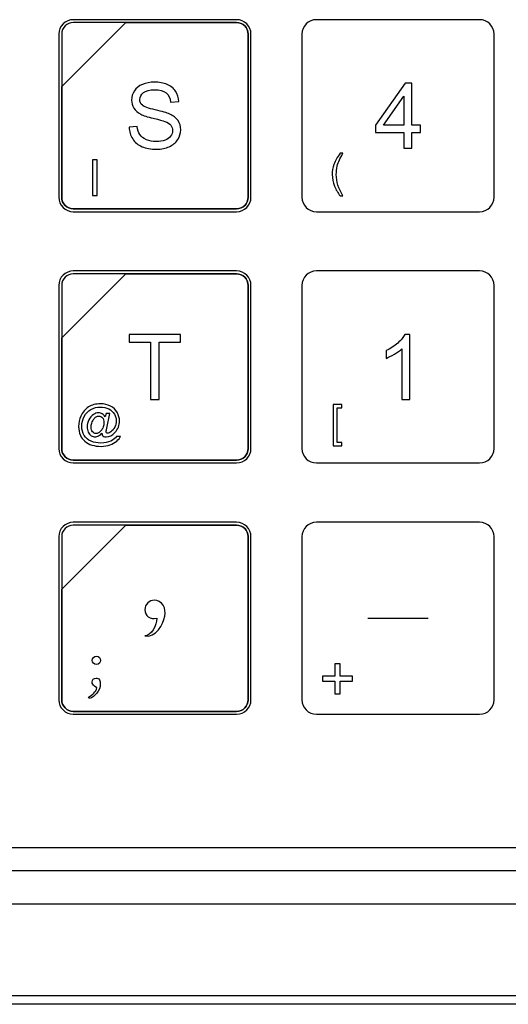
# Model space of a CAD drawing. Header units: millimetres. Extents: x 7320 to 8980, y -2461 to -1618.
# Tile 50 of 92: x 7467 to 7505, y -2092 to -2015. Entities that reach past the tile are written whole.
import ezdxf

# ---------------------------------------------------------------- set-up
doc = ezdxf.new("R2010")
doc.units = ezdxf.units.MM
doc.header["$LTSCALE"] = 3

msp = doc.modelspace()

# ---------------------------------------------------------------- linework, layer by layer
at = {"linetype": 'Continuous', "lineweight": 30}
for p, q in [((7405.899, -2079.73), (7624.896, -2079.73)), ((7404.111, -2081.518), (7626.684, -2081.518)), ((7400.397, -2084.118), (7630.397, -2084.118))]:
    msp.add_line(p, q, dxfattribs=at)
at = {"linetype": 'Continuous', "lineweight": 30, "flags": 128}
msp.add_lwpolyline([(7393.291, -2091.232), (7393.291, -2091.232), (7395.291, -2091.232), (7403.291, -2091.232), (7435.291, -2091.233), (7563.291, -2091.234), (7576.884, -2091.234), (7626.036, -2091.232), (7637.504, -2091.232), (7637.504, -2091.232)], dxfattribs=at)
at = {"linetype": 'Continuous', "lineweight": 30}
for points, knots in [([(7471.228, -2015.317), (7471.228, -2015.317), (7483.926, -2015.317), (7483.926, -2015.317), (7483.926, -2015.317), (7484.542, -2015.317), (7485.046, -2015.821), (7485.046, -2016.437), (7485.046, -2016.437), (7485.046, -2016.437), (7485.046, -2029.135), (7485.046, -2029.135), (7485.046, -2029.135), (7485.046, -2029.751), (7484.542, -2030.256), (7483.926, -2030.256), (7483.926, -2030.256), (7483.926, -2030.256), (7471.228, -2030.256), (7471.228, -2030.256), (7471.228, -2030.256), (7470.612, -2030.256), (7470.108, -2029.751), (7470.108, -2029.135), (7470.108, -2029.135), (7470.108, -2029.135), (7470.108, -2016.437), (7470.108, -2016.437), (7470.108, -2016.437), (7470.108, -2015.821), (7470.612, -2015.317), (7471.228, -2015.317)], [0, 0, 0, 0, 0.111111, 0.111111, 0.111111, 0.111111, 0.222222, 0.222222, 0.222222, 0.222222, 0.333333, 0.333333, 0.333333, 0.333333, 0.444444, 0.444444, 0.444444, 0.444444, 0.555556, 0.555556, 0.555556, 0.555556, 0.666667, 0.666667, 0.666667, 0.666667, 0.777778, 0.777778, 0.777778, 0.777778, 1, 1, 1, 1]), ([(7471.228, -2015.541), (7471.228, -2015.541), (7475.316, -2015.541), (7475.316, -2015.541), (7475.316, -2015.541), (7475.316, -2015.541), (7470.332, -2020.524), (7470.332, -2020.524), (7470.332, -2020.524), (7470.332, -2020.524), (7470.332, -2016.437), (7470.332, -2016.437), (7470.332, -2016.437), (7470.332, -2015.944), (7470.735, -2015.541), (7471.228, -2015.541)], [0, 0, 0, 0, 0.2, 0.2, 0.2, 0.2, 0.4, 0.4, 0.4, 0.4, 0.6, 0.6, 0.6, 0.6, 1, 1, 1, 1]), ([(7475.316, -2015.541), (7475.316, -2015.541), (7475.329, -2015.541), (7475.329, -2015.541), (7475.329, -2015.541), (7475.329, -2015.541), (7483.926, -2015.541), (7483.926, -2015.541), (7483.926, -2015.541), (7484.419, -2015.541), (7484.822, -2015.944), (7484.822, -2016.437), (7484.822, -2016.437), (7484.822, -2016.437), (7484.822, -2029.135), (7484.822, -2029.135), (7484.822, -2029.135), (7484.822, -2029.628), (7484.419, -2030.031), (7483.926, -2030.031), (7483.926, -2030.031), (7483.926, -2030.031), (7471.228, -2030.031), (7471.228, -2030.031), (7471.228, -2030.031), (7470.735, -2030.031), (7470.332, -2029.628), (7470.332, -2029.135), (7470.332, -2029.135), (7470.332, -2029.135), (7470.332, -2020.62), (7470.332, -2020.62), (7470.332, -2020.62), (7470.332, -2020.62), (7470.332, -2020.524), (7470.332, -2020.524), (7470.332, -2020.524), (7470.332, -2020.524), (7475.316, -2015.541), (7475.316, -2015.541)], [0, 0, 0, 0, 0.090909, 0.090909, 0.090909, 0.090909, 0.181818, 0.181818, 0.181818, 0.181818, 0.272727, 0.272727, 0.272727, 0.272727, 0.363636, 0.363636, 0.363636, 0.363636, 0.454545, 0.454545, 0.454545, 0.454545, 0.545455, 0.545455, 0.545455, 0.545455, 0.636364, 0.636364, 0.636364, 0.636364, 0.727273, 0.727273, 0.727273, 0.727273, 0.818182, 0.818182, 0.818182, 0.818182, 1, 1, 1, 1]), ([(7484.822, -2029.135), (7484.822, -2029.135), (7484.822, -2016.437), (7484.822, -2016.437), (7484.822, -2016.437), (7484.822, -2015.944), (7484.419, -2015.541), (7483.926, -2015.541), (7483.926, -2015.541), (7483.926, -2015.541), (7475.329, -2015.541), (7475.329, -2015.541), (7475.329, -2015.541), (7475.329, -2015.541), (7475.316, -2015.541), (7475.316, -2015.541), (7475.316, -2015.541), (7475.316, -2015.541), (7470.332, -2020.524), (7470.332, -2020.524), (7470.332, -2020.524), (7470.332, -2020.524), (7470.332, -2020.62), (7470.332, -2020.62), (7470.332, -2020.62), (7470.332, -2020.62), (7470.332, -2029.135), (7470.332, -2029.135), (7470.332, -2029.135), (7470.332, -2029.628), (7470.735, -2030.031), (7471.228, -2030.031), (7471.228, -2030.031), (7471.228, -2030.031), (7483.926, -2030.031), (7483.926, -2030.031), (7483.926, -2030.031), (7484.419, -2030.031), (7484.822, -2029.628), (7484.822, -2029.135)], [0, 0, 0, 0, 0.090909, 0.090909, 0.090909, 0.090909, 0.181818, 0.181818, 0.181818, 0.181818, 0.272727, 0.272727, 0.272727, 0.272727, 0.363636, 0.363636, 0.363636, 0.363636, 0.454545, 0.454545, 0.454545, 0.454545, 0.545455, 0.545455, 0.545455, 0.545455, 0.636364, 0.636364, 0.636364, 0.636364, 0.727273, 0.727273, 0.727273, 0.727273, 0.818182, 0.818182, 0.818182, 0.818182, 1, 1, 1, 1]), ([(7490.128, -2015.317), (7490.128, -2015.317), (7502.826, -2015.317), (7502.826, -2015.317), (7502.826, -2015.317), (7503.442, -2015.317), (7503.946, -2015.821), (7503.946, -2016.437), (7503.946, -2016.437), (7503.946, -2016.437), (7503.946, -2029.135), (7503.946, -2029.135), (7503.946, -2029.135), (7503.946, -2029.751), (7503.442, -2030.256), (7502.826, -2030.256), (7502.826, -2030.256), (7502.826, -2030.256), (7490.128, -2030.256), (7490.128, -2030.256), (7490.128, -2030.256), (7489.512, -2030.256), (7489.008, -2029.751), (7489.008, -2029.135), (7489.008, -2029.135), (7489.008, -2029.135), (7489.008, -2016.437), (7489.008, -2016.437), (7489.008, -2016.437), (7489.008, -2015.821), (7489.512, -2015.317), (7490.128, -2015.317)], [0, 0, 0, 0, 0.111111, 0.111111, 0.111111, 0.111111, 0.222222, 0.222222, 0.222222, 0.222222, 0.333333, 0.333333, 0.333333, 0.333333, 0.444444, 0.444444, 0.444444, 0.444444, 0.555556, 0.555556, 0.555556, 0.555556, 0.666667, 0.666667, 0.666667, 0.666667, 0.777778, 0.777778, 0.777778, 0.777778, 1, 1, 1, 1]), ([(7475.57, -2023.689), (7475.57, -2023.689), (7476.198, -2023.633), (7476.198, -2023.633), (7476.198, -2023.633), (7476.227, -2023.887), (7476.296, -2024.095), (7476.406, -2024.259), (7476.406, -2024.259), (7476.515, -2024.421), (7476.684, -2024.552), (7476.914, -2024.654), (7476.914, -2024.654), (7477.143, -2024.754), (7477.402, -2024.804), (7477.689, -2024.804), (7477.689, -2024.804), (7477.944, -2024.804), (7478.168, -2024.767), (7478.364, -2024.69), (7478.364, -2024.69), (7478.559, -2024.614), (7478.703, -2024.509), (7478.799, -2024.376), (7478.799, -2024.376), (7478.894, -2024.243), (7478.942, -2024.099), (7478.942, -2023.943), (7478.942, -2023.943), (7478.942, -2023.786), (7478.896, -2023.648), (7478.805, -2023.529), (7478.805, -2023.529), (7478.713, -2023.412), (7478.561, -2023.313), (7478.35, -2023.232), (7478.35, -2023.232), (7478.214, -2023.18), (7477.914, -2023.098), (7477.45, -2022.986), (7477.45, -2022.986), (7476.985, -2022.874), (7476.661, -2022.77), (7476.475, -2022.671), (7476.475, -2022.671), (7476.234, -2022.544), (7476.055, -2022.386), (7475.938, -2022.199), (7475.938, -2022.199), (7475.819, -2022.012), (7475.76, -2021.802), (7475.76, -2021.57), (7475.76, -2021.57), (7475.76, -2021.314), (7475.833, -2021.075), (7475.978, -2020.854), (7475.978, -2020.854), (7476.122, -2020.632), (7476.333, -2020.464), (7476.611, -2020.349), (7476.611, -2020.349), (7476.889, -2020.233), (7477.198, -2020.176), (7477.538, -2020.176), (7477.538, -2020.176), (7477.912, -2020.176), (7478.243, -2020.236), (7478.528, -2020.357), (7478.528, -2020.357), (7478.814, -2020.477), (7479.034, -2020.654), (7479.188, -2020.889), (7479.188, -2020.889), (7479.342, -2021.123), (7479.424, -2021.389), (7479.436, -2021.686), (7479.436, -2021.686), (7479.436, -2021.686), (7478.794, -2021.735), (7478.794, -2021.735), (7478.794, -2021.735), (7478.76, -2021.416), (7478.643, -2021.175), (7478.445, -2021.013), (7478.445, -2021.013), (7478.246, -2020.849), (7477.952, -2020.768), (7477.564, -2020.768), (7477.564, -2020.768), (7477.159, -2020.768), (7476.864, -2020.842), (7476.68, -2020.991), (7476.68, -2020.991), (7476.495, -2021.139), (7476.402, -2021.318), (7476.402, -2021.527), (7476.402, -2021.527), (7476.402, -2021.708), (7476.468, -2021.857), (7476.599, -2021.975), (7476.599, -2021.975), (7476.728, -2022.091), (7477.063, -2022.212), (7477.606, -2022.335), (7477.606, -2022.335), (7478.15, -2022.458), (7478.522, -2022.565), (7478.725, -2022.657), (7478.725, -2022.657), (7479.017, -2022.792), (7479.235, -2022.963), (7479.375, -2023.171), (7479.375, -2023.171), (7479.515, -2023.378), (7479.584, -2023.616), (7479.584, -2023.887), (7479.584, -2023.887), (7479.584, -2024.156), (7479.508, -2024.408), (7479.354, -2024.645), (7479.354, -2024.645), (7479.2, -2024.883), (7478.98, -2025.068), (7478.692, -2025.199), (7478.692, -2025.199), (7478.404, -2025.331), (7478.08, -2025.397), (7477.719, -2025.397), (7477.719, -2025.397), (7477.263, -2025.397), (7476.881, -2025.33), (7476.573, -2025.197), (7476.573, -2025.197), (7476.263, -2025.064), (7476.022, -2024.864), (7475.847, -2024.596), (7475.847, -2024.596), (7475.671, -2024.329), (7475.579, -2024.027), (7475.57, -2023.689)], [0, 0, 0, 0, 0.027778, 0.027778, 0.027778, 0.027778, 0.055556, 0.055556, 0.055556, 0.055556, 0.083333, 0.083333, 0.083333, 0.083333, 0.111111, 0.111111, 0.111111, 0.111111, 0.138889, 0.138889, 0.138889, 0.138889, 0.166667, 0.166667, 0.166667, 0.166667, 0.194444, 0.194444, 0.194444, 0.194444, 0.222222, 0.222222, 0.222222, 0.222222, 0.25, 0.25, 0.25, 0.25, 0.277778, 0.277778, 0.277778, 0.277778, 0.305556, 0.305556, 0.305556, 0.305556, 0.333333, 0.333333, 0.333333, 0.333333, 0.361111, 0.361111, 0.361111, 0.361111, 0.388889, 0.388889, 0.388889, 0.388889, 0.416667, 0.416667, 0.416667, 0.416667, 0.444444, 0.444444, 0.444444, 0.444444, 0.472222, 0.472222, 0.472222, 0.472222, 0.5, 0.5, 0.5, 0.5, 0.527778, 0.527778, 0.527778, 0.527778, 0.555556, 0.555556, 0.555556, 0.555556, 0.583333, 0.583333, 0.583333, 0.583333, 0.611111, 0.611111, 0.611111, 0.611111, 0.638889, 0.638889, 0.638889, 0.638889, 0.666667, 0.666667, 0.666667, 0.666667, 0.694444, 0.694444, 0.694444, 0.694444, 0.722222, 0.722222, 0.722222, 0.722222, 0.75, 0.75, 0.75, 0.75, 0.777778, 0.777778, 0.777778, 0.777778, 0.805556, 0.805556, 0.805556, 0.805556, 0.833333, 0.833333, 0.833333, 0.833333, 0.861111, 0.861111, 0.861111, 0.861111, 0.888889, 0.888889, 0.888889, 0.888889, 0.916667, 0.916667, 0.916667, 0.916667, 0.944444, 0.944444, 0.944444, 0.944444, 1, 1, 1, 1]), ([(7496.922, -2025.312), (7496.922, -2025.312), (7496.922, -2024.106), (7496.922, -2024.106), (7496.922, -2024.106), (7496.922, -2024.106), (7494.727, -2024.106), (7494.727, -2024.106), (7494.727, -2024.106), (7494.727, -2024.106), (7494.727, -2023.534), (7494.727, -2023.534), (7494.727, -2023.534), (7494.727, -2023.534), (7497.034, -2020.26), (7497.034, -2020.26), (7497.034, -2020.26), (7497.034, -2020.26), (7497.542, -2020.26), (7497.542, -2020.26), (7497.542, -2020.26), (7497.542, -2020.26), (7497.542, -2023.534), (7497.542, -2023.534), (7497.542, -2023.534), (7497.542, -2023.534), (7498.227, -2023.534), (7498.227, -2023.534), (7498.227, -2023.534), (7498.227, -2023.534), (7498.227, -2024.106), (7498.227, -2024.106), (7498.227, -2024.106), (7498.227, -2024.106), (7497.542, -2024.106), (7497.542, -2024.106), (7497.542, -2024.106), (7497.542, -2024.106), (7497.542, -2025.312), (7497.542, -2025.312), (7497.542, -2025.312), (7497.542, -2025.312), (7496.922, -2025.312), (7496.922, -2025.312)], [0, 0, 0, 0, 0.083333, 0.083333, 0.083333, 0.083333, 0.166667, 0.166667, 0.166667, 0.166667, 0.25, 0.25, 0.25, 0.25, 0.333333, 0.333333, 0.333333, 0.333333, 0.416667, 0.416667, 0.416667, 0.416667, 0.5, 0.5, 0.5, 0.5, 0.583333, 0.583333, 0.583333, 0.583333, 0.666667, 0.666667, 0.666667, 0.666667, 0.75, 0.75, 0.75, 0.75, 0.833333, 0.833333, 0.833333, 0.833333, 1, 1, 1, 1]), ([(7496.922, -2023.534), (7496.922, -2023.534), (7496.922, -2021.261), (7496.922, -2021.261), (7496.922, -2021.261), (7496.922, -2021.261), (7495.338, -2023.534), (7495.338, -2023.534), (7495.338, -2023.534), (7495.338, -2023.534), (7496.922, -2023.534), (7496.922, -2023.534)], [0, 0, 0, 0, 0.25, 0.25, 0.25, 0.25, 0.5, 0.5, 0.5, 0.5, 1, 1, 1, 1]), ([(7472.73, -2028.997), (7472.73, -2028.997), (7472.73, -2026.218), (7472.73, -2026.218), (7472.73, -2026.218), (7472.73, -2026.218), (7473.098, -2026.218), (7473.098, -2026.218), (7473.098, -2026.218), (7473.098, -2026.218), (7473.098, -2028.997), (7473.098, -2028.997), (7473.098, -2028.997), (7473.098, -2028.997), (7472.73, -2028.997), (7472.73, -2028.997)], [0, 0, 0, 0, 0.2, 0.2, 0.2, 0.2, 0.4, 0.4, 0.4, 0.4, 0.6, 0.6, 0.6, 0.6, 1, 1, 1, 1]), ([(7491.97, -2029.02), (7491.8, -2028.804), (7491.655, -2028.552), (7491.537, -2028.262), (7491.537, -2028.262), (7491.419, -2027.973), (7491.36, -2027.673), (7491.36, -2027.363), (7491.36, -2027.363), (7491.36, -2027.09), (7491.404, -2026.828), (7491.492, -2026.578), (7491.492, -2026.578), (7491.596, -2026.288), (7491.755, -2025.999), (7491.97, -2025.711), (7491.97, -2025.711), (7491.97, -2025.711), (7492.193, -2025.711), (7492.193, -2025.711), (7492.193, -2025.711), (7492.054, -2025.949), (7491.962, -2026.12), (7491.917, -2026.222), (7491.917, -2026.222), (7491.847, -2026.38), (7491.792, -2026.545), (7491.752, -2026.718), (7491.752, -2026.718), (7491.702, -2026.932), (7491.678, -2027.148), (7491.678, -2027.365), (7491.678, -2027.365), (7491.678, -2027.917), (7491.849, -2028.469), (7492.193, -2029.02), (7492.193, -2029.02), (7492.193, -2029.02), (7491.97, -2029.02), (7491.97, -2029.02)], [0, 0, 0, 0, 0.090909, 0.090909, 0.090909, 0.090909, 0.181818, 0.181818, 0.181818, 0.181818, 0.272727, 0.272727, 0.272727, 0.272727, 0.363636, 0.363636, 0.363636, 0.363636, 0.454545, 0.454545, 0.454545, 0.454545, 0.545455, 0.545455, 0.545455, 0.545455, 0.636364, 0.636364, 0.636364, 0.636364, 0.727273, 0.727273, 0.727273, 0.727273, 0.818182, 0.818182, 0.818182, 0.818182, 1, 1, 1, 1]), ([(7471.228, -2034.867), (7471.228, -2034.867), (7483.926, -2034.867), (7483.926, -2034.867), (7483.926, -2034.867), (7484.542, -2034.867), (7485.046, -2035.371), (7485.046, -2035.987), (7485.046, -2035.987), (7485.046, -2035.987), (7485.046, -2048.685), (7485.046, -2048.685), (7485.046, -2048.685), (7485.046, -2049.301), (7484.542, -2049.805), (7483.926, -2049.805), (7483.926, -2049.805), (7483.926, -2049.805), (7471.228, -2049.805), (7471.228, -2049.805), (7471.228, -2049.805), (7470.612, -2049.805), (7470.108, -2049.301), (7470.108, -2048.685), (7470.108, -2048.685), (7470.108, -2048.685), (7470.108, -2035.987), (7470.108, -2035.987), (7470.108, -2035.987), (7470.108, -2035.371), (7470.612, -2034.867), (7471.228, -2034.867)], [0, 0, 0, 0, 0.111111, 0.111111, 0.111111, 0.111111, 0.222222, 0.222222, 0.222222, 0.222222, 0.333333, 0.333333, 0.333333, 0.333333, 0.444444, 0.444444, 0.444444, 0.444444, 0.555556, 0.555556, 0.555556, 0.555556, 0.666667, 0.666667, 0.666667, 0.666667, 0.777778, 0.777778, 0.777778, 0.777778, 1, 1, 1, 1]), ([(7471.228, -2035.091), (7471.228, -2035.091), (7475.316, -2035.091), (7475.316, -2035.091), (7475.316, -2035.091), (7475.316, -2035.091), (7470.332, -2040.074), (7470.332, -2040.074), (7470.332, -2040.074), (7470.332, -2040.074), (7470.332, -2035.987), (7470.332, -2035.987), (7470.332, -2035.987), (7470.332, -2035.494), (7470.735, -2035.091), (7471.228, -2035.091)], [0, 0, 0, 0, 0.2, 0.2, 0.2, 0.2, 0.4, 0.4, 0.4, 0.4, 0.6, 0.6, 0.6, 0.6, 1, 1, 1, 1]), ([(7475.316, -2035.091), (7475.316, -2035.091), (7475.329, -2035.091), (7475.329, -2035.091), (7475.329, -2035.091), (7475.329, -2035.091), (7483.926, -2035.091), (7483.926, -2035.091), (7483.926, -2035.091), (7484.419, -2035.091), (7484.822, -2035.494), (7484.822, -2035.987), (7484.822, -2035.987), (7484.822, -2035.987), (7484.822, -2048.685), (7484.822, -2048.685), (7484.822, -2048.685), (7484.822, -2049.178), (7484.419, -2049.581), (7483.926, -2049.581), (7483.926, -2049.581), (7483.926, -2049.581), (7471.228, -2049.581), (7471.228, -2049.581), (7471.228, -2049.581), (7470.735, -2049.581), (7470.332, -2049.178), (7470.332, -2048.685), (7470.332, -2048.685), (7470.332, -2048.685), (7470.332, -2040.17), (7470.332, -2040.17), (7470.332, -2040.17), (7470.332, -2040.17), (7470.332, -2040.074), (7470.332, -2040.074), (7470.332, -2040.074), (7470.332, -2040.074), (7475.316, -2035.091), (7475.316, -2035.091)], [0, 0, 0, 0, 0.090909, 0.090909, 0.090909, 0.090909, 0.181818, 0.181818, 0.181818, 0.181818, 0.272727, 0.272727, 0.272727, 0.272727, 0.363636, 0.363636, 0.363636, 0.363636, 0.454545, 0.454545, 0.454545, 0.454545, 0.545455, 0.545455, 0.545455, 0.545455, 0.636364, 0.636364, 0.636364, 0.636364, 0.727273, 0.727273, 0.727273, 0.727273, 0.818182, 0.818182, 0.818182, 0.818182, 1, 1, 1, 1]), ([(7484.822, -2048.685), (7484.822, -2048.685), (7484.822, -2035.987), (7484.822, -2035.987), (7484.822, -2035.987), (7484.822, -2035.494), (7484.419, -2035.091), (7483.926, -2035.091), (7483.926, -2035.091), (7483.926, -2035.091), (7475.329, -2035.091), (7475.329, -2035.091), (7475.329, -2035.091), (7475.329, -2035.091), (7475.316, -2035.091), (7475.316, -2035.091), (7475.316, -2035.091), (7475.316, -2035.091), (7470.332, -2040.074), (7470.332, -2040.074), (7470.332, -2040.074), (7470.332, -2040.074), (7470.332, -2040.17), (7470.332, -2040.17), (7470.332, -2040.17), (7470.332, -2040.17), (7470.332, -2048.685), (7470.332, -2048.685), (7470.332, -2048.685), (7470.332, -2049.178), (7470.735, -2049.581), (7471.228, -2049.581), (7471.228, -2049.581), (7471.228, -2049.581), (7483.926, -2049.581), (7483.926, -2049.581), (7483.926, -2049.581), (7484.419, -2049.581), (7484.822, -2049.178), (7484.822, -2048.685)], [0, 0, 0, 0, 0.090909, 0.090909, 0.090909, 0.090909, 0.181818, 0.181818, 0.181818, 0.181818, 0.272727, 0.272727, 0.272727, 0.272727, 0.363636, 0.363636, 0.363636, 0.363636, 0.454545, 0.454545, 0.454545, 0.454545, 0.545455, 0.545455, 0.545455, 0.545455, 0.636364, 0.636364, 0.636364, 0.636364, 0.727273, 0.727273, 0.727273, 0.727273, 0.818182, 0.818182, 0.818182, 0.818182, 1, 1, 1, 1]), ([(7490.128, -2034.867), (7490.128, -2034.867), (7502.826, -2034.867), (7502.826, -2034.867), (7502.826, -2034.867), (7503.442, -2034.867), (7503.946, -2035.371), (7503.946, -2035.987), (7503.946, -2035.987), (7503.946, -2035.987), (7503.946, -2048.685), (7503.946, -2048.685), (7503.946, -2048.685), (7503.946, -2049.301), (7503.442, -2049.805), (7502.826, -2049.805), (7502.826, -2049.805), (7502.826, -2049.805), (7490.128, -2049.805), (7490.128, -2049.805), (7490.128, -2049.805), (7489.512, -2049.805), (7489.008, -2049.301), (7489.008, -2048.685), (7489.008, -2048.685), (7489.008, -2048.685), (7489.008, -2035.987), (7489.008, -2035.987), (7489.008, -2035.987), (7489.008, -2035.371), (7489.512, -2034.867), (7490.128, -2034.867)], [0, 0, 0, 0, 0.111111, 0.111111, 0.111111, 0.111111, 0.222222, 0.222222, 0.222222, 0.222222, 0.333333, 0.333333, 0.333333, 0.333333, 0.444444, 0.444444, 0.444444, 0.444444, 0.555556, 0.555556, 0.555556, 0.555556, 0.666667, 0.666667, 0.666667, 0.666667, 0.777778, 0.777778, 0.777778, 0.777778, 1, 1, 1, 1]), ([(7477.242, -2044.862), (7477.242, -2044.862), (7477.242, -2040.403), (7477.242, -2040.403), (7477.242, -2040.403), (7477.242, -2040.403), (7475.577, -2040.403), (7475.577, -2040.403), (7475.577, -2040.403), (7475.577, -2040.403), (7475.577, -2039.81), (7475.577, -2039.81), (7475.577, -2039.81), (7475.577, -2039.81), (7479.577, -2039.81), (7479.577, -2039.81), (7479.577, -2039.81), (7479.577, -2039.81), (7479.577, -2040.403), (7479.577, -2040.403), (7479.577, -2040.403), (7479.577, -2040.403), (7477.912, -2040.403), (7477.912, -2040.403), (7477.912, -2040.403), (7477.912, -2040.403), (7477.912, -2044.862), (7477.912, -2044.862), (7477.912, -2044.862), (7477.912, -2044.862), (7477.242, -2044.862), (7477.242, -2044.862)], [0, 0, 0, 0, 0.111111, 0.111111, 0.111111, 0.111111, 0.222222, 0.222222, 0.222222, 0.222222, 0.333333, 0.333333, 0.333333, 0.333333, 0.444444, 0.444444, 0.444444, 0.444444, 0.555556, 0.555556, 0.555556, 0.555556, 0.666667, 0.666667, 0.666667, 0.666667, 0.777778, 0.777778, 0.777778, 0.777778, 1, 1, 1, 1]), ([(7497.408, -2044.873), (7497.408, -2044.873), (7496.787, -2044.873), (7496.787, -2044.873), (7496.787, -2044.873), (7496.787, -2044.873), (7496.787, -2040.919), (7496.787, -2040.919), (7496.787, -2040.919), (7496.638, -2041.063), (7496.442, -2041.205), (7496.199, -2041.347), (7496.199, -2041.347), (7495.957, -2041.49), (7495.739, -2041.597), (7495.546, -2041.667), (7495.546, -2041.667), (7495.546, -2041.667), (7495.546, -2041.067), (7495.546, -2041.067), (7495.546, -2041.067), (7495.893, -2040.905), (7496.196, -2040.708), (7496.456, -2040.475), (7496.456, -2040.475), (7496.716, -2040.243), (7496.9, -2040.018), (7497.009, -2039.8), (7497.009, -2039.8), (7497.009, -2039.8), (7497.408, -2039.8), (7497.408, -2039.8), (7497.408, -2039.8), (7497.408, -2039.8), (7497.408, -2044.873), (7497.408, -2044.873)], [0, 0, 0, 0, 0.1, 0.1, 0.1, 0.1, 0.2, 0.2, 0.2, 0.2, 0.3, 0.3, 0.3, 0.3, 0.4, 0.4, 0.4, 0.4, 0.5, 0.5, 0.5, 0.5, 0.6, 0.6, 0.6, 0.6, 0.7, 0.7, 0.7, 0.7, 0.8, 0.8, 0.8, 0.8, 1, 1, 1, 1]), ([(7473.455, -2047.488), (7473.38, -2047.575), (7473.296, -2047.644), (7473.203, -2047.697), (7473.203, -2047.697), (7473.111, -2047.749), (7473.018, -2047.775), (7472.925, -2047.775), (7472.925, -2047.775), (7472.823, -2047.775), (7472.724, -2047.745), (7472.627, -2047.685), (7472.627, -2047.685), (7472.53, -2047.625), (7472.452, -2047.534), (7472.391, -2047.41), (7472.391, -2047.41), (7472.331, -2047.286), (7472.301, -2047.149), (7472.301, -2047.001), (7472.301, -2047.001), (7472.301, -2046.818), (7472.348, -2046.635), (7472.441, -2046.452), (7472.441, -2046.452), (7472.535, -2046.269), (7472.651, -2046.131), (7472.79, -2046.039), (7472.79, -2046.039), (7472.929, -2045.947), (7473.064, -2045.902), (7473.195, -2045.902), (7473.195, -2045.902), (7473.295, -2045.902), (7473.39, -2045.927), (7473.481, -2045.98), (7473.481, -2045.98), (7473.572, -2046.032), (7473.65, -2046.112), (7473.715, -2046.218), (7473.715, -2046.218), (7473.715, -2046.218), (7473.776, -2045.951), (7473.776, -2045.951), (7473.776, -2045.951), (7473.776, -2045.951), (7474.082, -2045.951), (7474.082, -2045.951), (7474.082, -2045.951), (7474.082, -2045.951), (7473.834, -2047.108), (7473.834, -2047.108), (7473.834, -2047.108), (7473.8, -2047.269), (7473.783, -2047.358), (7473.783, -2047.375), (7473.783, -2047.375), (7473.783, -2047.406), (7473.794, -2047.433), (7473.818, -2047.456), (7473.818, -2047.456), (7473.841, -2047.478), (7473.87, -2047.489), (7473.903, -2047.489), (7473.903, -2047.489), (7473.964, -2047.489), (7474.044, -2047.454), (7474.143, -2047.384), (7474.143, -2047.384), (7474.274, -2047.293), (7474.378, -2047.17), (7474.455, -2047.015), (7474.455, -2047.015), (7474.531, -2046.861), (7474.569, -2046.702), (7474.569, -2046.538), (7474.569, -2046.538), (7474.569, -2046.347), (7474.52, -2046.168), (7474.422, -2046.002), (7474.422, -2046.002), (7474.324, -2045.836), (7474.177, -2045.703), (7473.981, -2045.603), (7473.981, -2045.603), (7473.787, -2045.504), (7473.571, -2045.454), (7473.335, -2045.454), (7473.335, -2045.454), (7473.066, -2045.454), (7472.82, -2045.516), (7472.597, -2045.642), (7472.597, -2045.642), (7472.374, -2045.768), (7472.202, -2045.947), (7472.079, -2046.182), (7472.079, -2046.182), (7471.956, -2046.417), (7471.895, -2046.668), (7471.895, -2046.937), (7471.895, -2046.937), (7471.895, -2047.218), (7471.956, -2047.46), (7472.079, -2047.662), (7472.079, -2047.662), (7472.202, -2047.866), (7472.379, -2048.016), (7472.61, -2048.113), (7472.61, -2048.113), (7472.842, -2048.21), (7473.098, -2048.258), (7473.38, -2048.258), (7473.38, -2048.258), (7473.681, -2048.258), (7473.934, -2048.208), (7474.137, -2048.106), (7474.137, -2048.106), (7474.341, -2048.005), (7474.493, -2047.881), (7474.594, -2047.736), (7474.594, -2047.736), (7474.594, -2047.736), (7474.904, -2047.736), (7474.904, -2047.736), (7474.904, -2047.736), (7474.846, -2047.857), (7474.745, -2047.98), (7474.603, -2048.105), (7474.603, -2048.105), (7474.46, -2048.23), (7474.291, -2048.33), (7474.095, -2048.403), (7474.095, -2048.403), (7473.898, -2048.476), (7473.661, -2048.512), (7473.385, -2048.512), (7473.385, -2048.512), (7473.13, -2048.512), (7472.895, -2048.479), (7472.68, -2048.414), (7472.68, -2048.414), (7472.464, -2048.349), (7472.28, -2048.25), (7472.129, -2048.119), (7472.129, -2048.119), (7471.977, -2047.988), (7471.863, -2047.837), (7471.786, -2047.666), (7471.786, -2047.666), (7471.689, -2047.449), (7471.641, -2047.215), (7471.641, -2046.964), (7471.641, -2046.964), (7471.641, -2046.685), (7471.699, -2046.418), (7471.814, -2046.164), (7471.814, -2046.164), (7471.954, -2045.854), (7472.153, -2045.616), (7472.411, -2045.451), (7472.411, -2045.451), (7472.67, -2045.285), (7472.982, -2045.203), (7473.35, -2045.203), (7473.35, -2045.203), (7473.636, -2045.203), (7473.892, -2045.261), (7474.119, -2045.378), (7474.119, -2045.378), (7474.346, -2045.494), (7474.525, -2045.668), (7474.656, -2045.898), (7474.656, -2045.898), (7474.767, -2046.096), (7474.823, -2046.312), (7474.823, -2046.545), (7474.823, -2046.545), (7474.823, -2046.878), (7474.706, -2047.173), (7474.472, -2047.431), (7474.472, -2047.431), (7474.263, -2047.662), (7474.035, -2047.778), (7473.787, -2047.778), (7473.787, -2047.778), (7473.707, -2047.778), (7473.644, -2047.766), (7473.595, -2047.742), (7473.595, -2047.742), (7473.546, -2047.718), (7473.51, -2047.683), (7473.487, -2047.638), (7473.487, -2047.638), (7473.472, -2047.609), (7473.462, -2047.559), (7473.455, -2047.488)], [0, 0, 0, 0, 0.02, 0.02, 0.02, 0.02, 0.04, 0.04, 0.04, 0.04, 0.06, 0.06, 0.06, 0.06, 0.08, 0.08, 0.08, 0.08, 0.1, 0.1, 0.1, 0.1, 0.12, 0.12, 0.12, 0.12, 0.14, 0.14, 0.14, 0.14, 0.16, 0.16, 0.16, 0.16, 0.18, 0.18, 0.18, 0.18, 0.2, 0.2, 0.2, 0.2, 0.22, 0.22, 0.22, 0.22, 0.24, 0.24, 0.24, 0.24, 0.26, 0.26, 0.26, 0.26, 0.28, 0.28, 0.28, 0.28, 0.3, 0.3, 0.3, 0.3, 0.32, 0.32, 0.32, 0.32, 0.34, 0.34, 0.34, 0.34, 0.36, 0.36, 0.36, 0.36, 0.38, 0.38, 0.38, 0.38, 0.4, 0.4, 0.4, 0.4, 0.42, 0.42, 0.42, 0.42, 0.44, 0.44, 0.44, 0.44, 0.46, 0.46, 0.46, 0.46, 0.48, 0.48, 0.48, 0.48, 0.5, 0.5, 0.5, 0.5, 0.52, 0.52, 0.52, 0.52, 0.54, 0.54, 0.54, 0.54, 0.56, 0.56, 0.56, 0.56, 0.58, 0.58, 0.58, 0.58, 0.6, 0.6, 0.6, 0.6, 0.62, 0.62, 0.62, 0.62, 0.64, 0.64, 0.64, 0.64, 0.66, 0.66, 0.66, 0.66, 0.68, 0.68, 0.68, 0.68, 0.7, 0.7, 0.7, 0.7, 0.72, 0.72, 0.72, 0.72, 0.74, 0.74, 0.74, 0.74, 0.76, 0.76, 0.76, 0.76, 0.78, 0.78, 0.78, 0.78, 0.8, 0.8, 0.8, 0.8, 0.82, 0.82, 0.82, 0.82, 0.84, 0.84, 0.84, 0.84, 0.86, 0.86, 0.86, 0.86, 0.88, 0.88, 0.88, 0.88, 0.9, 0.9, 0.9, 0.9, 0.92, 0.92, 0.92, 0.92, 0.94, 0.94, 0.94, 0.94, 0.96, 0.96, 0.96, 0.96, 1, 1, 1, 1]), ([(7491.434, -2048.484), (7491.434, -2048.484), (7491.434, -2045.256), (7491.434, -2045.256), (7491.434, -2045.256), (7491.434, -2045.256), (7492.118, -2045.256), (7492.118, -2045.256), (7492.118, -2045.256), (7492.118, -2045.256), (7492.118, -2045.514), (7492.118, -2045.514), (7492.118, -2045.514), (7492.118, -2045.514), (7491.744, -2045.514), (7491.744, -2045.514), (7491.744, -2045.514), (7491.744, -2045.514), (7491.744, -2048.226), (7491.744, -2048.226), (7491.744, -2048.226), (7491.744, -2048.226), (7492.118, -2048.226), (7492.118, -2048.226), (7492.118, -2048.226), (7492.118, -2048.226), (7492.118, -2048.484), (7492.118, -2048.484), (7492.118, -2048.484), (7492.118, -2048.484), (7491.434, -2048.484), (7491.434, -2048.484)], [0, 0, 0, 0, 0.111111, 0.111111, 0.111111, 0.111111, 0.222222, 0.222222, 0.222222, 0.222222, 0.333333, 0.333333, 0.333333, 0.333333, 0.444444, 0.444444, 0.444444, 0.444444, 0.555556, 0.555556, 0.555556, 0.555556, 0.666667, 0.666667, 0.666667, 0.666667, 0.777778, 0.777778, 0.777778, 0.777778, 1, 1, 1, 1]), ([(7472.618, -2047.023), (7472.618, -2047.18), (7472.656, -2047.303), (7472.731, -2047.39), (7472.731, -2047.39), (7472.805, -2047.477), (7472.891, -2047.521), (7472.988, -2047.521), (7472.988, -2047.521), (7473.052, -2047.521), (7473.119, -2047.501), (7473.191, -2047.463), (7473.191, -2047.463), (7473.262, -2047.424), (7473.33, -2047.367), (7473.395, -2047.291), (7473.395, -2047.291), (7473.46, -2047.216), (7473.513, -2047.119), (7473.554, -2047.003), (7473.554, -2047.003), (7473.596, -2046.886), (7473.617, -2046.769), (7473.617, -2046.652), (7473.617, -2046.652), (7473.617, -2046.496), (7473.578, -2046.374), (7473.5, -2046.288), (7473.5, -2046.288), (7473.423, -2046.202), (7473.328, -2046.159), (7473.217, -2046.159), (7473.217, -2046.159), (7473.143, -2046.159), (7473.074, -2046.178), (7473.009, -2046.215), (7473.009, -2046.215), (7472.944, -2046.253), (7472.881, -2046.313), (7472.82, -2046.395), (7472.82, -2046.395), (7472.76, -2046.478), (7472.71, -2046.578), (7472.674, -2046.697), (7472.674, -2046.697), (7472.637, -2046.815), (7472.618, -2046.924), (7472.618, -2047.023)], [0, 0, 0, 0, 0.076923, 0.076923, 0.076923, 0.076923, 0.153846, 0.153846, 0.153846, 0.153846, 0.230769, 0.230769, 0.230769, 0.230769, 0.307692, 0.307692, 0.307692, 0.307692, 0.384615, 0.384615, 0.384615, 0.384615, 0.461538, 0.461538, 0.461538, 0.461538, 0.538462, 0.538462, 0.538462, 0.538462, 0.615385, 0.615385, 0.615385, 0.615385, 0.692308, 0.692308, 0.692308, 0.692308, 0.769231, 0.769231, 0.769231, 0.769231, 0.846154, 0.846154, 0.846154, 0.846154, 1, 1, 1, 1]), ([(7471.228, -2054.417), (7471.228, -2054.417), (7483.926, -2054.417), (7483.926, -2054.417), (7483.926, -2054.417), (7484.542, -2054.417), (7485.046, -2054.921), (7485.046, -2055.537), (7485.046, -2055.537), (7485.046, -2055.537), (7485.046, -2068.235), (7485.046, -2068.235), (7485.046, -2068.235), (7485.046, -2068.851), (7484.542, -2069.355), (7483.926, -2069.355), (7483.926, -2069.355), (7483.926, -2069.355), (7471.228, -2069.355), (7471.228, -2069.355), (7471.228, -2069.355), (7470.612, -2069.355), (7470.108, -2068.851), (7470.108, -2068.235), (7470.108, -2068.235), (7470.108, -2068.235), (7470.108, -2055.537), (7470.108, -2055.537), (7470.108, -2055.537), (7470.108, -2054.921), (7470.612, -2054.417), (7471.228, -2054.417)], [0, 0, 0, 0, 0.111111, 0.111111, 0.111111, 0.111111, 0.222222, 0.222222, 0.222222, 0.222222, 0.333333, 0.333333, 0.333333, 0.333333, 0.444444, 0.444444, 0.444444, 0.444444, 0.555556, 0.555556, 0.555556, 0.555556, 0.666667, 0.666667, 0.666667, 0.666667, 0.777778, 0.777778, 0.777778, 0.777778, 1, 1, 1, 1]), ([(7490.128, -2054.417), (7490.128, -2054.417), (7502.826, -2054.417), (7502.826, -2054.417), (7502.826, -2054.417), (7503.442, -2054.417), (7503.946, -2054.921), (7503.946, -2055.537), (7503.946, -2055.537), (7503.946, -2055.537), (7503.946, -2068.235), (7503.946, -2068.235), (7503.946, -2068.235), (7503.946, -2068.851), (7503.442, -2069.355), (7502.826, -2069.355), (7502.826, -2069.355), (7502.826, -2069.355), (7490.128, -2069.355), (7490.128, -2069.355), (7490.128, -2069.355), (7489.512, -2069.355), (7489.008, -2068.851), (7489.008, -2068.235), (7489.008, -2068.235), (7489.008, -2068.235), (7489.008, -2055.537), (7489.008, -2055.537), (7489.008, -2055.537), (7489.008, -2054.921), (7489.512, -2054.417), (7490.128, -2054.417)], [0, 0, 0, 0, 0.111111, 0.111111, 0.111111, 0.111111, 0.222222, 0.222222, 0.222222, 0.222222, 0.333333, 0.333333, 0.333333, 0.333333, 0.444444, 0.444444, 0.444444, 0.444444, 0.555556, 0.555556, 0.555556, 0.555556, 0.666667, 0.666667, 0.666667, 0.666667, 0.777778, 0.777778, 0.777778, 0.777778, 1, 1, 1, 1]), ([(7471.228, -2054.641), (7471.228, -2054.641), (7475.316, -2054.641), (7475.316, -2054.641), (7475.316, -2054.641), (7475.316, -2054.641), (7470.332, -2059.624), (7470.332, -2059.624), (7470.332, -2059.624), (7470.332, -2059.624), (7470.332, -2055.537), (7470.332, -2055.537), (7470.332, -2055.537), (7470.332, -2055.044), (7470.735, -2054.641), (7471.228, -2054.641)], [0, 0, 0, 0, 0.2, 0.2, 0.2, 0.2, 0.4, 0.4, 0.4, 0.4, 0.6, 0.6, 0.6, 0.6, 1, 1, 1, 1]), ([(7475.316, -2054.641), (7475.316, -2054.641), (7475.329, -2054.641), (7475.329, -2054.641), (7475.329, -2054.641), (7475.329, -2054.641), (7483.926, -2054.641), (7483.926, -2054.641), (7483.926, -2054.641), (7484.419, -2054.641), (7484.822, -2055.044), (7484.822, -2055.537), (7484.822, -2055.537), (7484.822, -2055.537), (7484.822, -2068.235), (7484.822, -2068.235), (7484.822, -2068.235), (7484.822, -2068.728), (7484.419, -2069.131), (7483.926, -2069.131), (7483.926, -2069.131), (7483.926, -2069.131), (7471.228, -2069.131), (7471.228, -2069.131), (7471.228, -2069.131), (7470.735, -2069.131), (7470.332, -2068.728), (7470.332, -2068.235), (7470.332, -2068.235), (7470.332, -2068.235), (7470.332, -2059.72), (7470.332, -2059.72), (7470.332, -2059.72), (7470.332, -2059.72), (7470.332, -2059.624), (7470.332, -2059.624), (7470.332, -2059.624), (7470.332, -2059.624), (7475.316, -2054.641), (7475.316, -2054.641)], [0, 0, 0, 0, 0.090909, 0.090909, 0.090909, 0.090909, 0.181818, 0.181818, 0.181818, 0.181818, 0.272727, 0.272727, 0.272727, 0.272727, 0.363636, 0.363636, 0.363636, 0.363636, 0.454545, 0.454545, 0.454545, 0.454545, 0.545455, 0.545455, 0.545455, 0.545455, 0.636364, 0.636364, 0.636364, 0.636364, 0.727273, 0.727273, 0.727273, 0.727273, 0.818182, 0.818182, 0.818182, 0.818182, 1, 1, 1, 1]), ([(7484.822, -2068.235), (7484.822, -2068.235), (7484.822, -2055.537), (7484.822, -2055.537), (7484.822, -2055.537), (7484.822, -2055.044), (7484.419, -2054.641), (7483.926, -2054.641), (7483.926, -2054.641), (7483.926, -2054.641), (7475.329, -2054.641), (7475.329, -2054.641), (7475.329, -2054.641), (7475.329, -2054.641), (7475.316, -2054.641), (7475.316, -2054.641), (7475.316, -2054.641), (7475.316, -2054.641), (7470.332, -2059.624), (7470.332, -2059.624), (7470.332, -2059.624), (7470.332, -2059.624), (7470.332, -2059.72), (7470.332, -2059.72), (7470.332, -2059.72), (7470.332, -2059.72), (7470.332, -2068.235), (7470.332, -2068.235), (7470.332, -2068.235), (7470.332, -2068.728), (7470.735, -2069.131), (7471.228, -2069.131), (7471.228, -2069.131), (7471.228, -2069.131), (7483.926, -2069.131), (7483.926, -2069.131), (7483.926, -2069.131), (7484.419, -2069.131), (7484.822, -2068.728), (7484.822, -2068.235)], [0, 0, 0, 0, 0.090909, 0.090909, 0.090909, 0.090909, 0.181818, 0.181818, 0.181818, 0.181818, 0.272727, 0.272727, 0.272727, 0.272727, 0.363636, 0.363636, 0.363636, 0.363636, 0.454545, 0.454545, 0.454545, 0.454545, 0.545455, 0.545455, 0.545455, 0.545455, 0.636364, 0.636364, 0.636364, 0.636364, 0.727273, 0.727273, 0.727273, 0.727273, 0.818182, 0.818182, 0.818182, 0.818182, 1, 1, 1, 1]), ([(7477.516, -2060.488), (7477.779, -2060.488), (7478.077, -2060.608), (7478.221, -2060.879), (7478.221, -2060.879), (7478.373, -2061.166), (7478.385, -2061.405), (7478.338, -2061.734), (7478.338, -2061.734), (7478.251, -2062.347), (7477.624, -2063.449), (7476.792, -2063.264), (7476.792, -2063.264), (7477.276, -2063.278), (7477.729, -2062.42), (7477.717, -2061.891), (7477.717, -2061.891), (7477.189, -2061.979), (7476.806, -2061.747), (7476.792, -2061.211), (7476.792, -2061.211), (7476.781, -2060.812), (7477.179, -2060.488), (7477.516, -2060.488)], [0, 0, 0, 0, 0.142857, 0.142857, 0.142857, 0.142857, 0.285714, 0.285714, 0.285714, 0.285714, 0.428571, 0.428571, 0.428571, 0.428571, 0.571429, 0.571429, 0.571429, 0.571429, 0.714286, 0.714286, 0.714286, 0.714286, 1, 1, 1, 1]), ([(7473.027, -2065.487), (7473.21, -2065.487), (7473.353, -2065.343), (7473.353, -2065.165), (7473.353, -2065.165), (7473.353, -2064.979), (7473.21, -2064.835), (7473.027, -2064.835), (7473.027, -2064.835), (7472.845, -2064.835), (7472.697, -2064.979), (7472.697, -2065.165), (7472.697, -2065.165), (7472.697, -2065.343), (7472.845, -2065.487), (7473.027, -2065.487)], [0, 0, 0, 0, 0.2, 0.2, 0.2, 0.2, 0.4, 0.4, 0.4, 0.4, 0.6, 0.6, 0.6, 0.6, 1, 1, 1, 1]), ([(7491.571, -2067.758), (7491.571, -2067.758), (7491.571, -2066.79), (7491.571, -2066.79), (7491.571, -2066.79), (7491.571, -2066.79), (7490.608, -2066.79), (7490.608, -2066.79), (7490.608, -2066.79), (7490.608, -2066.79), (7490.608, -2066.385), (7490.608, -2066.385), (7490.608, -2066.385), (7490.608, -2066.385), (7491.571, -2066.385), (7491.571, -2066.385), (7491.571, -2066.385), (7491.571, -2066.385), (7491.571, -2065.422), (7491.571, -2065.422), (7491.571, -2065.422), (7491.571, -2065.422), (7491.981, -2065.422), (7491.981, -2065.422), (7491.981, -2065.422), (7491.981, -2065.422), (7491.981, -2066.385), (7491.981, -2066.385), (7491.981, -2066.385), (7491.981, -2066.385), (7492.944, -2066.385), (7492.944, -2066.385), (7492.944, -2066.385), (7492.944, -2066.385), (7492.944, -2066.79), (7492.944, -2066.79), (7492.944, -2066.79), (7492.944, -2066.79), (7491.981, -2066.79), (7491.981, -2066.79), (7491.981, -2066.79), (7491.981, -2066.79), (7491.981, -2067.758), (7491.981, -2067.758), (7491.981, -2067.758), (7491.981, -2067.758), (7491.571, -2067.758), (7491.571, -2067.758)], [0, 0, 0, 0, 0.076923, 0.076923, 0.076923, 0.076923, 0.153846, 0.153846, 0.153846, 0.153846, 0.230769, 0.230769, 0.230769, 0.230769, 0.307692, 0.307692, 0.307692, 0.307692, 0.384615, 0.384615, 0.384615, 0.384615, 0.461538, 0.461538, 0.461538, 0.461538, 0.538462, 0.538462, 0.538462, 0.538462, 0.615385, 0.615385, 0.615385, 0.615385, 0.692308, 0.692308, 0.692308, 0.692308, 0.769231, 0.769231, 0.769231, 0.769231, 0.846154, 0.846154, 0.846154, 0.846154, 1, 1, 1, 1]), ([(7473.07, -2067.29), (7472.977, -2067.633), (7472.748, -2067.84), (7472.422, -2068.018), (7472.422, -2068.018), (7472.422, -2068.018), (7472.477, -2068.141), (7472.477, -2068.141), (7472.477, -2068.141), (7472.9, -2067.98), (7473.332, -2067.548), (7473.332, -2066.998), (7473.332, -2066.998), (7473.332, -2066.879), (7473.315, -2066.786), (7473.277, -2066.668), (7473.277, -2066.668), (7473.176, -2066.575), (7473.091, -2066.554), (7472.998, -2066.554), (7472.998, -2066.554), (7472.812, -2066.554), (7472.697, -2066.685), (7472.697, -2066.846), (7472.697, -2066.846), (7472.697, -2066.96), (7472.757, -2067.078), (7472.892, -2067.172), (7472.892, -2067.172), (7472.892, -2067.172), (7473.07, -2067.29), (7473.07, -2067.29)], [0, 0, 0, 0, 0.111111, 0.111111, 0.111111, 0.111111, 0.222222, 0.222222, 0.222222, 0.222222, 0.333333, 0.333333, 0.333333, 0.333333, 0.444444, 0.444444, 0.444444, 0.444444, 0.555556, 0.555556, 0.555556, 0.555556, 0.666667, 0.666667, 0.666667, 0.666667, 0.777778, 0.777778, 0.777778, 0.777778, 1, 1, 1, 1]), ([(7638.397, -2091.914), (7636.341, -2091.91), (7632.221, -2091.904), (7616.168, -2091.927), (7554.422, -2091.886), (7490.912, -2091.905), (7435.733, -2091.913), (7427.36, -2091.907), (7422.829, -2091.902), (7421.893, -2091.901)], [0, 0, 0, 0, 0.028516, 0.057116, 0.222485, 0.883962, 0.937188, 0.987015, 1, 1, 1, 1])]:
    msp.add_open_spline(points, degree=3, knots=knots, dxfattribs=at)
msp.add_open_spline([(7494.121, -2061.886), (7494.121, -2061.886), (7498.833, -2061.886), (7498.833, -2061.886)], degree=3, dxfattribs=at)

doc.saveas('drawing.dxf')
